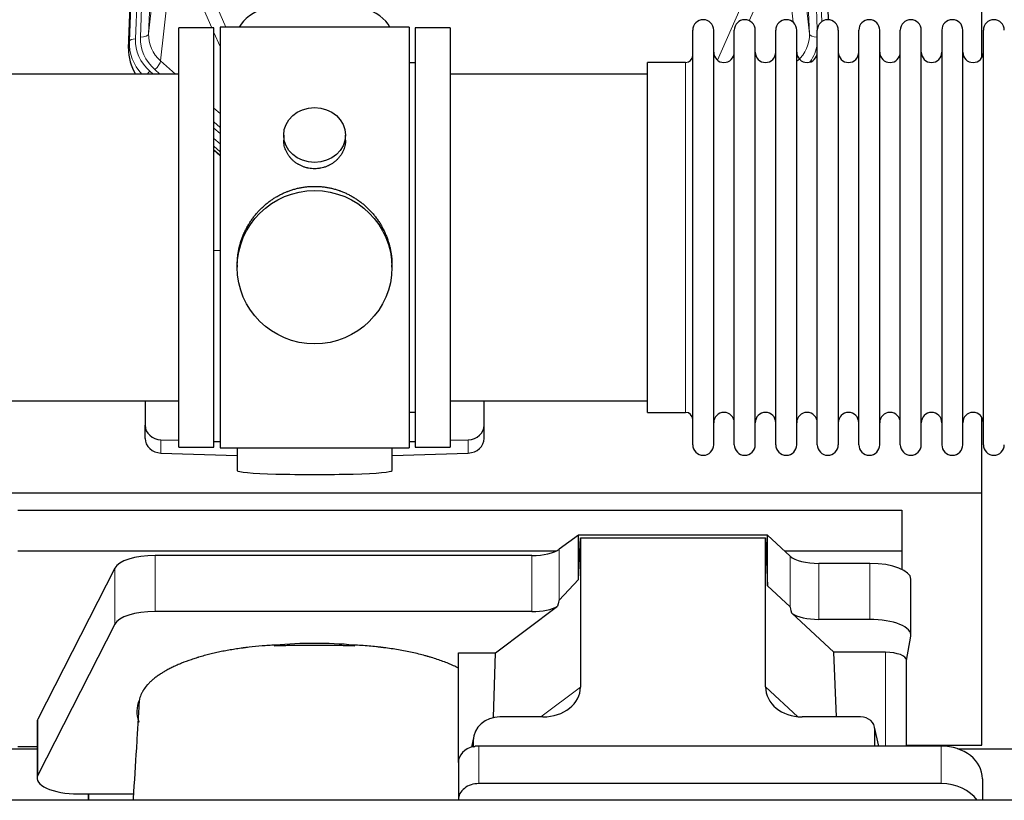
# Model space of a CAD drawing. Header units: inches. Extents: x 0 to 23760, y -13 to 16800.
# Tile 80 of 256: x 5781 to 6260, y 7494 to 7873. Entities that reach past the tile are written whole.
import ezdxf

# ---------------------------------------------------------------- set-up
doc = ezdxf.new("R2010")
doc.units = ezdxf.units.IN
doc.layers.add('1', color=7, linetype='Continuous', true_color=0xffffff)

msp = doc.modelspace()

# ---------------------------------------------------------------- linework, layer by layer
at = {"layer": '1', "color": 110, "linetype": 'Continuous', "lineweight": 13}
for p, q in [((5856.589, 8198.496), (5843.522, 7866.602)), ((6165.05, 7866.602), (6151.983, 8198.496)), ((5834.145, 7862.92), (5847.255, 8195.942)), ((5850.249, 8197.162), (5837.139, 7864.14)), ((5839.53, 7864.975), (5852.597, 8196.869)), ((6168.896, 7868.688), (6155.975, 8196.869)), ((6171.101, 7872.585), (6158.323, 8197.162)), ((5843.522, 7866.602), (5848.77, 7914.008)), ((6159.802, 7914.008), (6165.05, 7866.602)), ((5854.585, 7900.656), (5849.36, 7853.457)), ((6157.135, 7872.222), (6153.987, 7900.656)), ((5874.324, 7869.475), (5866.012, 7888.406)), ((5873.073, 7888.257), (5881.131, 7869.904)), ((6120.343, 7853.737), (6135.499, 7888.257)), ((6142.56, 7888.406), (6135.786, 7872.976)), ((5878.286, 7860.45), (5875.286, 7867.282)), ((5833.764, 7859.482), (5834.145, 7862.92)), ((5849.36, 7853.457), (5856.668, 7846.975)), ((6104.786, 7843.004), (6104.786, 7852.625)), ((5844.144, 7848.365), (5845.711, 7846.975)), ((5846.536, 7849.201), (5849.045, 7846.975)), ((6104.786, 7682.325), (6104.786, 7843.004)), ((5875.285, 7830.46), (5878.286, 7827.799)), ((5875.286, 7823.699), (5878.286, 7821.038)), ((5875.286, 7820.742), (5878.286, 7818.081)), ((5878.285, 7813.01), (5875.286, 7815.671)), ((5875.286, 7810.163), (5878.286, 7807.502)), ((5849.507, 7662.558), (5849.507, 7669.023)), ((5999.065, 7662.558), (5999.065, 7669.023)), ((6043.359, 7590.866), (6043.359, 7615.757)), ((5846.651, 7585.404), (5846.651, 7612.658)), ((6030.041, 7585.404), (6030.041, 7612.658)), ((6155.723, 7587.708), (6155.723, 7612.372)), ((6169.581, 7581.574), (6169.581, 7608.828)), ((6194.415, 7581.574), (6194.415, 7608.828)), ((5827.02, 7579.213), (5827.02, 7606.467)), ((6202.092, 7565.559), (6202.092, 7519.913)), ((6034.302, 7534.109), (6053.657, 7548.645)), ((6143.692, 7548.739), (6159.43, 7534.204)), ((5789.631, 7505.726), (5789.631, 7532.981)), ((6198.747, 7519.913), (6196.922, 7527.924)), ((6001.518, 7522.613), (6000.87, 7519.45)), ((6004.233, 7519.913), (6004.233, 7501.652)), ((6229.233, 7519.913), (6229.233, 7501.652))]:
    msp.add_line(p, q, dxfattribs=at)
at = {"layer": '1', "color": 2, "linetype": 'Continuous', "lineweight": 25}
for p, q in [((5833.764, 7859.482), (5846.882, 8192.683)), ((6161.69, 8192.683), (6174.257, 7873.471)), ((6248.946, 7855.011), (6248.946, 8080.394)), ((5875.286, 7869.475), (5858.286, 7869.475)), ((5858.286, 7665.475), (5858.286, 7869.475)), ((5875.286, 7665.475), (5875.286, 7869.475)), ((5878.286, 7869.905), (5878.286, 7665.045)), ((5970.286, 7869.905), (5878.286, 7869.905)), ((5970.286, 7869.905), (5970.286, 7665.045)), ((5990.286, 7869.475), (5973.286, 7869.475)), ((5973.286, 7869.475), (5973.286, 7665.475)), ((5990.286, 7869.475), (5990.286, 7665.475)), ((6108.286, 7856.974), (6108.286, 7868.375)), ((6118.486, 7856.974), (6118.486, 7868.375)), ((6128.486, 7856.974), (6128.486, 7868.375)), ((6138.686, 7856.974), (6138.686, 7868.375)), ((6148.686, 7856.974), (6148.686, 7868.375)), ((6158.886, 7856.974), (6158.886, 7868.375)), ((6168.886, 7856.974), (6168.886, 7868.375)), ((6179.086, 7868.375), (6179.086, 7856.974)), ((6189.086, 7856.974), (6189.086, 7868.375)), ((6199.286, 7856.974), (6199.286, 7868.375)), ((6209.286, 7666.575), (6209.286, 7868.375)), ((6219.486, 7666.575), (6219.486, 7868.375)), ((6229.486, 7868.375), (6229.486, 7666.575)), ((6239.686, 7666.575), (6239.686, 7868.375)), ((6249.686, 7666.575), (6249.686, 7868.375)), ((6086.286, 7843.004), (6086.286, 7852.625)), ((6104.786, 7852.625), (6086.286, 7852.625)), ((6108.286, 7666.575), (6108.286, 7856.974)), ((6118.486, 7666.575), (6118.486, 7856.974)), ((6128.486, 7666.575), (6128.486, 7856.974)), ((6138.686, 7666.575), (6138.686, 7856.974)), ((6148.686, 7666.575), (6148.686, 7856.974)), ((6158.886, 7666.575), (6158.886, 7856.974)), ((6168.886, 7666.575), (6168.886, 7856.974)), ((6179.086, 7856.974), (6179.086, 7666.575)), ((6189.086, 7666.575), (6189.086, 7856.974)), ((6199.286, 7666.575), (6199.286, 7856.974)), ((5973.286, 7852.475), (5970.286, 7852.475)), ((5858.286, 7846.975), (5762.286, 7846.975)), ((6086.286, 7846.975), (5990.286, 7846.975)), ((6086.286, 7682.325), (6086.286, 7843.004)), ((5909.238, 7817.344), (5909.238, 7814.771)), ((5939.334, 7814.759), (5939.334, 7817.344)), ((5875.285, 7809.896), (5878.286, 7807.234)), ((5878.286, 7809.235), (5875.286, 7811.896)), ((5878.286, 7761.079), (5875.287, 7760.986)), ((5886.646, 7754.124), (5886.646, 7752.987)), ((5961.926, 7752.987), (5961.926, 7754.124)), ((5762.286, 7687.975), (5858.286, 7687.975)), ((5841.786, 7687.975), (5841.786, 7676.114)), ((5990.286, 7687.975), (6086.286, 7687.975)), ((6006.786, 7676.114), (6006.786, 7687.975)), ((5970.286, 7682.475), (5973.286, 7682.475)), ((6086.286, 7682.325), (6104.786, 7682.325)), ((5841.786, 7669.65), (5841.786, 7676.114)), ((6006.786, 7669.65), (6006.786, 7676.114)), ((6248.946, 7643.122), (6248.946, 7679.949)), ((5849.507, 7669.023), (5858.286, 7668.751)), ((5875.287, 7668.224), (5878.286, 7668.131)), ((5970.286, 7668.131), (5973.285, 7668.224)), ((5990.286, 7668.751), (5999.065, 7669.023)), ((5849.507, 7662.558), (5886.623, 7661.408)), ((5858.286, 7665.475), (5875.286, 7665.475)), ((5878.286, 7665.045), (5925.731, 7665.045)), ((5886.622, 7665.045), (5886.622, 7653.982)), ((5925.731, 7665.045), (5970.286, 7665.045)), ((5961.949, 7661.408), (5999.065, 7662.558)), ((5961.95, 7653.982), (5961.95, 7665.045)), ((5973.286, 7665.475), (5990.286, 7665.475)), ((5760.946, 7643.122), (6248.946, 7643.122)), ((6248.946, 7520.297), (6248.946, 7643.122)), ((5779.946, 7634.81), (6209.946, 7634.81)), ((6209.946, 7634.81), (6209.946, 7615.007)), ((6052.676, 7622.636), (6043.359, 7615.757)), ((6144.613, 7622.636), (6052.676, 7622.636)), ((6052.676, 7601.012), (6052.676, 7622.636)), ((6155.723, 7612.372), (6144.613, 7622.636)), ((6144.613, 7597.874), (6144.613, 7622.636)), ((6052.676, 7601.012), (6053.657, 7621.333)), ((6053.657, 7621.333), (6143.692, 7621.333)), ((6053.657, 7621.333), (6053.657, 7548.645)), ((6143.692, 7621.333), (6144.613, 7597.874)), ((6143.692, 7548.739), (6143.692, 7621.333)), ((5779.946, 7615.007), (6042.139, 7615.007)), ((6152.864, 7615.007), (6209.946, 7615.007)), ((6209.946, 7615.007), (6209.946, 7605.996)), ((6030.041, 7612.658), (5846.651, 7612.658)), ((6194.415, 7608.828), (6169.581, 7608.828)), ((5827.02, 7606.467), (5789.631, 7532.981)), ((6043.359, 7590.866), (6052.676, 7601.012)), ((6214.415, 7573.92), (6214.415, 7601.174)), ((6144.613, 7597.874), (6155.723, 7587.708)), ((6030.041, 7585.404), (5846.651, 7585.404)), ((6012.27, 7565.241), (6042.523, 7587.96)), ((6156.452, 7584.538), (6177.001, 7565.559)), ((6194.415, 7581.574), (6169.581, 7581.574)), ((5827.02, 7579.213), (5789.631, 7505.726)), ((6212.3, 7561.522), (6214.371, 7573.411)), ((5994.233, 7511.977), (5994.233, 7565.241)), ((5994.233, 7565.241), (6012.27, 7565.241)), ((6011.349, 7533.773), (6012.27, 7565.241)), ((6202.092, 7565.559), (6177.001, 7565.559)), ((6178.235, 7534.109), (6177.001, 7565.559)), ((6212.3, 7519.911), (6212.3, 7561.652)), ((5789.262, 7531.518), (5789.262, 7504.264)), ((6035.32, 7534.109), (6014.469, 7534.109)), ((6189.949, 7534.109), (6161.488, 7534.109)), ((6198.888, 7519.913), (6196.783, 7529.155)), ((6196.922, 7519.913), (6196.922, 7527.924)), ((6001.728, 7524.68), (6000.642, 7519.384)), ((6001.518, 7522.613), (6001.518, 7519.317)), ((5677.326, 7518.556), (5789.261, 7518.556)), ((5779.946, 7519.739), (5789.265, 7519.739)), ((6229.233, 7519.913), (6004.233, 7519.913)), ((6212.3, 7520.297), (6248.946, 7520.297)), ((6237.326, 7518.556), (6349.261, 7518.556)), ((5994.233, 7511.979), (5994.233, 7493.718)), ((6249.233, 7504.045), (6249.233, 7493.516)), ((6229.233, 7501.652), (6004.233, 7501.652)), ((6754.244, 7493.515), (2473.286, 7493.515)), ((5809.262, 7496.61), (5814.283, 7496.61)), ((5814.283, 7496.61), (5836.158, 7496.61)), ((5814.283, 7496.61), (5814.283, 7493.515)), ((5814.283, 7493.515), (5814.283, 7496.61)), ((5994.233, 7493.718), (5994.233, 7493.515))]:
    msp.add_line(p, q, dxfattribs=at)
for centre, radius, start, end in [((6113.386, 7868.375), 5.1, 0, 180), ((6133.586, 7868.375), 5.1, 0, 180), ((6153.786, 7868.375), 5.1, 0, 180), ((6173.986, 7868.375), 5.1, 0, 180), ((6194.186, 7868.375), 5.1, 0, 180), ((6214.386, 7868.375), 5.1, 0, 180), ((6234.586, 7868.375), 5.1, 0, 180), ((6254.786, 7868.375), 5.1, 0, 180), ((6123.486, 7857.625), 5, 180, 0), ((6143.686, 7857.625), 5, 180, 0), ((6163.886, 7857.625), 5, 180, 0), ((6184.086, 7857.625), 5, 180, 0), ((6204.286, 7857.625), 5, 180, 0), ((6224.486, 7857.625), 5, 180, 0), ((6244.686, 7857.625), 5, 180, 0), ((6104.786, 7856.125), 3.5, 270, 0), ((6104.786, 7678.825), 3.5, 0, 90), ((6123.486, 7677.325), 5, 0, 180), ((6143.686, 7677.325), 5, 0, 180), ((6163.886, 7677.325), 5, 0, 180), ((6184.086, 7677.325), 5, 0, 180), ((6204.286, 7677.325), 5, 0, 180), ((6224.486, 7677.325), 5, 0, 180), ((6244.686, 7677.325), 5, 0, 180), ((6113.386, 7666.575), 5.1, 180, 0), ((6133.586, 7666.575), 5.1, 180, 0), ((6153.786, 7666.575), 5.1, 180, 0), ((6173.986, 7666.575), 5.1, 180, 0), ((6194.186, 7666.575), 5.1, 180, 0), ((6214.386, 7666.575), 5.1, 180, 0), ((6234.586, 7666.575), 5.1, 180, 0), ((6254.786, 7666.575), 5.1, 180, 0)]:
    msp.add_arc(centre, radius, start, end, dxfattribs=at)
for centre, major_axis, ratio, start_param, end_param in [((5924.286, 7865.933), (-37.64, 0), 0.4617486, 3.372107, 6.0525728), ((5860.786, 7858.673), (-27.038, -0.124), 0.8859493, 6.2442616, 6.7882167), ((5849.786, 7676.114), (-8, 0), 0.8870108, 0, 1.5358897), ((5998.786, 7676.114), (-8, 0), 0.8870108, 1.6057029, 3.1415927), ((5849.786, 7669.65), (-8, 0), 0.8870108, 0, 1.5358897), ((5998.786, 7669.65), (-8, 0), 0.8870108, 1.6057029, 3.1415927), ((5924.286, 7653.982), (-37.664, 0), 0.0504434, 0, 3.1415927), ((6030.041, 7618.399), (-15, 0), 0.3826834, 1.5707963, 2.6633841), ((5846.651, 7605.005), (20, 0), 0.3826834, 1.5707963, 2.9492947), ((6169.581, 7614.568), (-15, 0), 0.3826834, 0.392691, 1.5707963), ((6194.415, 7601.174), (20, 0), 0.3826834, 0.0000123, 1.5707963), ((6030.041, 7244.634), (-13.469, -346.314), 0.0190642, 3.1640389, 3.2737854), ((5846.651, 7577.75), (20, 0), 0.3826834, 1.5707963, 2.9492947), ((6030.041, 7591.144), (-15, 0), 0.3826834, 1.5707963, 2.5536377), ((6169.581, 7176.1), (13.933, -411.641), 0.0134983, 3.0163009, 3.1283751), ((6169.581, 7587.314), (-15, 0), 0.3826834, 0.5047652, 1.5707963), ((6194.415, 7573.92), (20, 0), 0.3826834, 6.216629, 7.8539816), ((5924.283, 7536.792), (86.5, 0), 0.3826834, 1.3483772, 1.7943795), ((6202.092, 7561.652), (10.208, 0), 0.3826834, 0.0000123, 1.5707963), ((6034.562, 7549.246), (19.053, -1.602), 0.7899984, 4.8184069, 6.3495024), ((6162.104, 7549.246), (-18.368, -1.548), 0.8197595, 6.2141926, 7.7515118), ((5924.283, 7536.792), (86.5, 0), 0.3826834, 2.9725041, 3.2916257), ((5809.262, 7531.518), (20, 0), 0.3826834, 2.9492947, 3.1416097), ((6014.558, 7522.534), (13.036, -0.373), 0.8874794, 1.60301, 3.1669686), ((6189.895, 7527.876), (-7.024, -0.222), 0.8867966, 3.1136042, 4.6768038), ((6004.233, 7511.979), (10, 0), 0.7933958, 1.8474697, 3.1415927), ((6004.233, 7499.119), (0, -20.985), 0.4765235, 3.3133452, 3.4165375), ((6004.233, 7511.979), (10, 0), 0.7933958, 1.5707963, 1.7425489), ((6229.233, 7504.045), (20, 0), 0.7933958, 0, 1.5707963), ((5809.262, 7504.264), (20, 0), 0.3826834, 2.9492947, 4.712389), ((6004.233, 7493.718), (10, 0), 0.7933958, 1.5707963, 3.1415927), ((6229.233, 7485.784), (20, 0), 0.7933958, 0.5089626, 1.5707963)]:
    msp.add_ellipse(centre, major_axis=major_axis, ratio=ratio, start_param=start_param, end_param=end_param, dxfattribs=at)
at = {"layer": '1', "color": 110, "linetype": 'Continuous', "lineweight": 13}
for centre, major_axis, ratio, start_param, end_param in [((5861.158, 7862.036), (27.029, -0.244), 0.8851019, 3.1148362, 3.8326992), ((5837.139, 7862.754), (-2.998, 0.118), 0.4614673, 4.7305545, 6.248991), ((5861.158, 7863.421), (-24.034, -0.11), 0.8859493, 6.2442616, 7.0633748), ((5863.55, 7864.257), (-24.034, -0.11), 0.8859493, 6.2442616, 7.0633748), ((5839.53, 7866.822), (-3.997, 0.157), 0.4614673, 1.5889619, 3.1073983), ((5863.55, 7866.104), (-20.033, -0.591), 0.8872905, 6.2219242, 7.0410373), ((6145.022, 7866.104), (20.033, -0.591), 0.8872905, 5.5253333, 6.3444464), ((6169.042, 7866.822), (-3.997, -0.157), 0.4614673, 0.0341943, 1.5136497), ((6145.022, 7864.257), (24.034, -0.11), 0.8859493, 5.722211, 6.1681029), ((5846.536, 7851.048), (-2.654, -2.992), 0.3265056, 1.2180917, 2.7365282), ((5844.144, 7846.98), (-1.991, -2.244), 0.3265056, 4.3596844, 4.9963838)]:
    msp.add_ellipse(centre, major_axis=major_axis, ratio=ratio, start_param=start_param, end_param=end_param, dxfattribs=at)
at = {"layer": '1', "color": 2, "linetype": 'Continuous', "lineweight": 25}
for centre, major_axis, ratio in [((5924.286, 7817.344), (15.048, 0), 0.8870108), ((5924.286, 7752.987), (-37.64, 0), 0.9914449)]:
    msp.add_ellipse(centre, major_axis=major_axis, ratio=ratio, dxfattribs=at)
for points, knots in [([(5939.334, 7814.761), (5939.333, 7814.331), (5939.31, 7813.899), (5939.25, 7813.353), (5939.236, 7813.242), (5939.206, 7813.021), (5939.156, 7812.691), (5939.092, 7812.363), (5938.948, 7811.712), (5938.829, 7811.282), (5938.544, 7810.43), (5938.379, 7810.009), (5938.096, 7809.385), (5937.996, 7809.178), (5937.863, 7808.921), (5937.836, 7808.87), (5937.782, 7808.768), (5937.699, 7808.615), (5937.614, 7808.464), (5937.323, 7807.964), (5937.07, 7807.576), (5936.526, 7806.822), (5936.234, 7806.457), (5935.768, 7805.928), (5935.607, 7805.754), (5935.359, 7805.498), (5935.233, 7805.372), (5935.104, 7805.247), (5935.017, 7805.164), (5934.974, 7805.122), (5934.58, 7804.753), (5934.215, 7804.443), (5933.457, 7803.858), (5933.064, 7803.583), (5932.249, 7803.069), (5931.828, 7802.83), (5931.284, 7802.553), (5931.174, 7802.499), (5930.953, 7802.393), (5930.841, 7802.342), (5930.505, 7802.191), (5930.279, 7802.095), (5929.597, 7801.826), (5929.135, 7801.669), (5928.197, 7801.397), (5927.721, 7801.283), (5926.997, 7801.144), (5926.754, 7801.104), (5926.386, 7801.051), (5926.264, 7801.035), (5926.079, 7801.013), (5926.017, 7801.007), (5925.893, 7800.993), (5925.831, 7800.987), (5925.276, 7800.935), (5924.783, 7800.911), (5923.8, 7800.911), (5923.31, 7800.934), (5922.333, 7801.025), (5921.845, 7801.094), (5921.238, 7801.209), (5921.116, 7801.233), (5920.873, 7801.285), (5920.511, 7801.367), (5920.154, 7801.461), (5919.447, 7801.665), (5918.985, 7801.823), (5918.079, 7802.179), (5917.636, 7802.378), (5916.984, 7802.707), (5916.769, 7802.822), (5916.45, 7803.003), (5916.344, 7803.065), (5916.135, 7803.19), (5916.031, 7803.253), (5915.518, 7803.577), (5915.123, 7803.853), (5914.366, 7804.436), (5914.003, 7804.744), (5913.309, 7805.393), (5912.977, 7805.733), (5912.623, 7806.134), (5912.584, 7806.178), (5912.506, 7806.268), (5912.391, 7806.404), (5912.129, 7806.723), (5911.916, 7807.002), (5911.507, 7807.568), (5911.255, 7807.955), (5910.792, 7808.749), (5910.581, 7809.155), (5910.297, 7809.779), (5910.208, 7809.99), (5910.082, 7810.309), (5910.041, 7810.416), (5909.963, 7810.629), (5909.926, 7810.736), (5909.746, 7811.272), (5909.626, 7811.703), (5909.434, 7812.569), (5909.361, 7813.004), (5909.288, 7813.66), (5909.27, 7813.879), (5909.251, 7814.209), (5909.244, 7814.374), (5909.24, 7814.54), (5909.239, 7814.65), (5909.238, 7814.705), (5909.238, 7814.763), (5909.238, 7814.766), (5909.238, 7814.769)], [0, 0, 0, 0, 0.0308202, 0.0308202, 0.0386347, 0.0386347, 0.0464491, 0.062078, 0.062078, 0.0933358, 0.0933358, 0.1245936, 0.1245936, 0.1402226, 0.1402226, 0.1441298, 0.1441298, 0.148037, 0.1558515, 0.1558515, 0.1871093, 0.1871093, 0.2183671, 0.2183671, 0.233996, 0.233996, 0.2418105, 0.2457177, 0.2457177, 0.2496249, 0.2496249, 0.2808827, 0.2808827, 0.3121405, 0.3121405, 0.3433983, 0.3433983, 0.3512128, 0.3512128, 0.3590273, 0.3590273, 0.3746562, 0.3746562, 0.405914, 0.405914, 0.4371718, 0.4371718, 0.4528007, 0.4528007, 0.4606152, 0.4606152, 0.4645224, 0.4645224, 0.4684296, 0.4684296, 0.4996874, 0.4996874, 0.5309452, 0.5309452, 0.5622031, 0.5622031, 0.5700175, 0.5700175, 0.577832, 0.5934609, 0.5934609, 0.6247187, 0.6247187, 0.6559765, 0.6559765, 0.6716054, 0.6716054, 0.6794199, 0.6794199, 0.6872343, 0.6872343, 0.7184921, 0.7184921, 0.7497499, 0.7497499, 0.7810078, 0.7810078, 0.784915, 0.784915, 0.7888222, 0.7966367, 0.8122656, 0.8122656, 0.8435234, 0.8435234, 0.8747812, 0.8747812, 0.8904101, 0.8904101, 0.8982246, 0.8982246, 0.906039, 0.906039, 0.9372968, 0.9372968, 0.9685546, 0.9685546, 0.9841835, 0.9841835, 0.991998, 0.9959052, 0.9959052, 0.9998125, 0.9998125, 1, 1, 1, 1]), ([(5886.646, 7754.077), (5886.646, 7754.089), (5886.646, 7754.716), (5886.677, 7755.957), (5886.815, 7757.798), (5887.044, 7759.636), (5887.257, 7760.859), (5887.441, 7761.776), (5887.522, 7762.157), (5887.609, 7762.539), (5887.645, 7762.692), (5887.663, 7762.768), (5887.717, 7762.997), (5887.904, 7763.757), (5888.28, 7765.109), (5888.865, 7766.877), (5889.533, 7768.611), (5890.284, 7770.312), (5891.116, 7771.979), (5891.727, 7773.068), (5892.126, 7773.741), (5892.206, 7773.875), (5892.369, 7774.143), (5892.615, 7774.542), (5892.868, 7774.935), (5893.382, 7775.714), (5894.089, 7776.734), (5895.218, 7778.205), (5896.412, 7779.619), (5897.673, 7780.976), (5898.559, 7781.842), (5899.241, 7782.477), (5899.586, 7782.791), (5899.937, 7783.099), (5900.173, 7783.303), (5900.291, 7783.405), (5900.886, 7783.907), (5901.853, 7784.685), (5903.351, 7785.775), (5904.894, 7786.787), (5906.485, 7787.723), (5908.123, 7788.582), (5909.248, 7789.102), (5910.103, 7789.472), (5910.534, 7789.652), (5910.97, 7789.824), (5911.189, 7789.909), (5911.262, 7789.937), (5911.408, 7789.993), (5912.065, 7790.241), (5913.315, 7790.672), (5915.097, 7791.188), (5916.897, 7791.611), (5918.716, 7791.942), (5920.553, 7792.181), (5921.79, 7792.277), (5922.722, 7792.326), (5923.19, 7792.344), (5923.737, 7792.355), (5923.972, 7792.357), (5924.129, 7792.358), (5924.208, 7792.358), (5924.286, 7792.358)], [0, 0, 0, 0, 0.0006246, 0.0318551, 0.0630856, 0.0943161, 0.1255465, 0.1255465, 0.1411618, 0.1450656, 0.1450656, 0.1489694, 0.1489694, 0.156777, 0.1880075, 0.219238, 0.2504685, 0.2816989, 0.3129294, 0.3441599, 0.3441599, 0.3519675, 0.3519675, 0.3597751, 0.3753904, 0.3753904, 0.4066209, 0.4378513, 0.4690818, 0.5003123, 0.5315428, 0.5315428, 0.547158, 0.5549656, 0.5549656, 0.5627733, 0.5627733, 0.5940037, 0.6252342, 0.6564647, 0.6876952, 0.7189257, 0.7501562, 0.7501562, 0.7657714, 0.773579, 0.773579, 0.7774828, 0.7774828, 0.7813866, 0.8126171, 0.8438476, 0.8750781, 0.9063086, 0.937539, 0.9687695, 0.9687695, 0.9843848, 0.9921924, 0.9960962, 0.9960962, 1, 1, 1, 1]), ([(5924.286, 7792.358), (5924.914, 7792.358), (5926.163, 7792.326), (5928.02, 7792.181), (5929.86, 7791.942), (5931.683, 7791.609), (5933.49, 7791.184), (5934.683, 7790.838), (5935.574, 7790.555), (5935.87, 7790.457), (5936.239, 7790.329), (5936.313, 7790.303), (5936.46, 7790.251), (5936.681, 7790.173), (5937.486, 7789.877), (5938.782, 7789.354), (5940.464, 7788.575), (5942.101, 7787.716), (5943.694, 7786.777), (5945.244, 7785.759), (5946.248, 7785.028), (5946.866, 7784.554), (5946.989, 7784.458), (5947.234, 7784.265), (5947.599, 7783.975), (5947.958, 7783.678), (5948.667, 7783.077), (5949.591, 7782.255), (5950.913, 7780.961), (5952.171, 7779.607), (5953.365, 7778.192), (5954.119, 7777.208), (5954.668, 7776.455), (5954.938, 7776.074), (5955.203, 7775.688), (5955.378, 7775.429), (5955.464, 7775.299), (5955.894, 7774.646), (5956.554, 7773.588), (5957.463, 7771.966), (5958.29, 7770.307), (5959.038, 7768.612), (5959.705, 7766.881), (5960.096, 7765.702), (5960.368, 7764.809), (5960.498, 7764.36), (5960.642, 7763.832), (5960.701, 7763.605), (5960.74, 7763.453), (5960.76, 7763.377), (5960.932, 7762.693), (5961.207, 7761.476), (5961.527, 7759.646), (5961.756, 7757.812), (5961.894, 7755.973), (5961.926, 7754.725), (5961.926, 7754.091), (5961.926, 7754.071)], [0, 0, 0, 0, 0.0312188, 0.0624376, 0.0936563, 0.1248751, 0.1560939, 0.1873127, 0.1873127, 0.2029221, 0.2029221, 0.2068244, 0.2068244, 0.2107268, 0.2185315, 0.2497502, 0.280969, 0.3121878, 0.3434066, 0.3746254, 0.4058442, 0.4058442, 0.4136489, 0.4136489, 0.4214535, 0.4370629, 0.4370629, 0.4682817, 0.4995005, 0.5307193, 0.5619381, 0.5931568, 0.5931568, 0.6087662, 0.6165709, 0.6165709, 0.6243756, 0.6243756, 0.6555944, 0.6868132, 0.718032, 0.7492507, 0.7804695, 0.8116883, 0.8116883, 0.8272977, 0.8351024, 0.8390047, 0.8390047, 0.8429071, 0.8429071, 0.8741259, 0.9053447, 0.9365634, 0.9677822, 0.999001, 1, 1, 1, 1]), ([(5905.103, 7569.07), (5904.031, 7569.019), (5902.962, 7568.959), (5900.832, 7568.821), (5899.771, 7568.744), (5896.599, 7568.485), (5894.501, 7568.277), (5891.898, 7567.972), (5891.378, 7567.909), (5890.6, 7567.811), (5890.211, 7567.761), (5889.694, 7567.693), (5889.435, 7567.658), (5888.274, 7567.501), (5887.254, 7567.354), (5885.236, 7567.043), (5884.238, 7566.879), (5882.265, 7566.537), (5881.29, 7566.358), (5879.362, 7565.984), (5878.409, 7565.789), (5876.526, 7565.384), (5874.666, 7564.963), (5871.942, 7564.285), (5870.171, 7563.802), (5868.86, 7563.428), (5868.426, 7563.302), (5867.887, 7563.141), (5867.779, 7563.109), (5867.564, 7563.044), (5867.457, 7563.011), (5867.136, 7562.913), (5866.923, 7562.848), (5865.864, 7562.518), (5865.035, 7562.247), (5862.6, 7561.418), (5861.047, 7560.841), (5858.822, 7559.94), (5857.372, 7559.328), (5855.3, 7558.374), (5853.986, 7557.715), (5852.708, 7557.044), (5852.086, 7556.702), (5851.18, 7556.181), (5850.883, 7556.005), (5850.516, 7555.784), (5850.444, 7555.74), (5850.298, 7555.651), (5850.082, 7555.518), (5849.868, 7555.384), (5849.163, 7554.937), (5848.08, 7554.215), (5846.585, 7553.11), (5845.217, 7551.986), (5844.39, 7551.222), (5843.605, 7550.452), (5843.233, 7550.064), (5842.184, 7548.888), (5841.572, 7548.091), (5840.982, 7547.178), (5840.918, 7547.076), (5840.793, 7546.873), (5840.731, 7546.77), (5840.552, 7546.464), (5840.438, 7546.26), (5840.115, 7545.646), (5839.924, 7545.237), (5839.586, 7544.417), (5839.44, 7544.006), (5839.194, 7543.185), (5839.093, 7542.774), (5839.016, 7542.362)], [0, 0, 0, 0, 0.03125, 0.03125, 0.0625, 0.0625, 0.125, 0.125, 0.140625, 0.140625, 0.1484375, 0.1523438, 0.15625, 0.15625, 0.1875, 0.1875, 0.21875, 0.21875, 0.25, 0.25, 0.28125, 0.28125, 0.3125, 0.34375, 0.375, 0.375, 0.390625, 0.390625, 0.3945313, 0.3945313, 0.3984375, 0.3984375, 0.40625, 0.40625, 0.4375, 0.4375, 0.5, 0.5, 0.53125, 0.5625, 0.59375, 0.59375, 0.625, 0.625, 0.640625, 0.640625, 0.6445313, 0.6445313, 0.6484375, 0.65625, 0.65625, 0.6875, 0.71875, 0.75, 0.78125, 0.78125, 0.8125, 0.8125, 0.875, 0.875, 0.8828125, 0.8828125, 0.890625, 0.890625, 0.90625, 0.90625, 0.9375, 0.9375, 0.96875, 0.96875, 1, 1, 1, 1]), ([(5943.553, 7568.6), (5942.757, 7568.639), (5941.96, 7568.672), (5940.363, 7568.729), (5939.563, 7568.752), (5938.36, 7568.778), (5937.958, 7568.786), (5937.155, 7568.798), (5936.752, 7568.803), (5935.947, 7568.811), (5935.544, 7568.814), (5934.738, 7568.818), (5934.335, 7568.819), (5933.73, 7568.821), (5933.528, 7568.821), (5933.124, 7568.822), (5932.922, 7568.822), (5932.317, 7568.822), (5931.913, 7568.822), (5930.701, 7568.821), (5929.894, 7568.821), (5927.471, 7568.821), (5925.856, 7568.821), (5922.625, 7568.822), (5921.01, 7568.822), (5917.779, 7568.822), (5916.164, 7568.823), (5914.498, 7568.823), (5914.448, 7568.823), (5914.347, 7568.823), (5914.296, 7568.823), (5914.145, 7568.823), (5914.044, 7568.822), (5913.741, 7568.822), (5913.539, 7568.821), (5912.933, 7568.817), (5912.53, 7568.814), (5911.924, 7568.807), (5911.722, 7568.804), (5911.318, 7568.798), (5910.713, 7568.788), (5910.11, 7568.775), (5908.101, 7568.727), (5906.505, 7568.669), (5904.919, 7568.592)], [0, 0, 0, 0, 0.0625, 0.0625, 0.125, 0.125, 0.15625, 0.15625, 0.1875, 0.1875, 0.21875, 0.21875, 0.25, 0.25, 0.265625, 0.265625, 0.28125, 0.28125, 0.3125, 0.3125, 0.375, 0.375, 0.5, 0.5, 0.625, 0.625, 0.75, 0.75, 0.7539062, 0.7539062, 0.7578125, 0.7578125, 0.765625, 0.765625, 0.78125, 0.78125, 0.8125, 0.8125, 0.828125, 0.828125, 0.84375, 0.875, 0.875, 1, 1, 1, 1]), ([(5994.233, 7557.907), (5993.47, 7558.289), (5992.684, 7558.663), (5991.067, 7559.395), (5989.406, 7560.11), (5987.656, 7560.792), (5985.862, 7561.458), (5984.943, 7561.783), (5983.06, 7562.417), (5982.096, 7562.725), (5980.615, 7563.175), (5980.115, 7563.323), (5979.484, 7563.506), (5979.357, 7563.542), (5979.103, 7563.614), (5978.975, 7563.65), (5978.593, 7563.758), (5978.336, 7563.829), (5977.051, 7564.18), (5976.009, 7564.45), (5973.895, 7564.969), (5971.753, 7565.467), (5969.555, 7565.922), (5967.33, 7566.357), (5966.203, 7566.563), (5963.921, 7566.955), (5962.765, 7567.14), (5960.426, 7567.488), (5959.242, 7567.652), (5957.744, 7567.842), (5957.293, 7567.899), (5956.84, 7567.953), (5956.538, 7567.989), (5956.387, 7568.007), (5955.629, 7568.096), (5955.023, 7568.163), (5953.199, 7568.358), (5951.98, 7568.476), (5949.532, 7568.688), (5948.304, 7568.782), (5945.84, 7568.948), (5944.604, 7569.019), (5943.364, 7569.078)], [0, 0, 0, 0, 0.0625, 0.0625, 0.125, 0.1875, 0.1875, 0.25, 0.25, 0.3125, 0.3125, 0.34375, 0.34375, 0.3515625, 0.3515625, 0.359375, 0.359375, 0.375, 0.375, 0.4375, 0.4375, 0.5, 0.5625, 0.5625, 0.625, 0.625, 0.6875, 0.6875, 0.75, 0.75, 0.765625, 0.7734375, 0.7734375, 0.78125, 0.78125, 0.8125, 0.8125, 0.875, 0.875, 0.9375, 0.9375, 1, 1, 1, 1]), ([(5838.973, 7541.802), (5838.934, 7541.587), (5838.902, 7541.372), (5838.851, 7540.941), (5838.813, 7540.51), (5838.798, 7540.079), (5838.791, 7539.736), (5838.79, 7539.609), (5838.789, 7539.482)], [0, 0, 0, 0, 0.2785515, 0.2785515, 0.5571031, 0.8356546, 0.8356546, 1, 1, 1, 1]), ([(5838.774, 7539.49), (5838.578, 7536.01), (5838.184, 7529.217), (5837.267, 7514.287), (5836.514, 7502.317), (5835.98, 7493.781), (5835.963, 7493.514)], [0, 0, 0, 0, 0.2366017, 0.4568425, 0.9829538, 1, 1, 1, 1])]:
    msp.add_open_spline(points, degree=3, knots=knots, dxfattribs=at)
for points in [[(5904.919, 7568.592), (5904.981, 7568.751), (5905.043, 7568.91), (5905.103, 7569.07)], [(5943.364, 7569.078), (5943.426, 7568.919), (5943.489, 7568.759), (5943.553, 7568.6)], [(5839.016, 7542.362), (5839.002, 7542.176), (5838.987, 7541.989), (5838.973, 7541.802)], [(5838.724, 7531.458), (5838.734, 7531.587), (5838.744, 7531.715), (5838.754, 7531.844)]]:
    msp.add_open_spline(points, degree=3, dxfattribs=at)
msp.add_rational_spline([(6001.518, 7519.317), (6001.509, 7519.464), (6001.501, 7519.611)], [0.500000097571, 0.499999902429, 0.500000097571], degree=2, dxfattribs=at)

doc.saveas('drawing.dxf')
